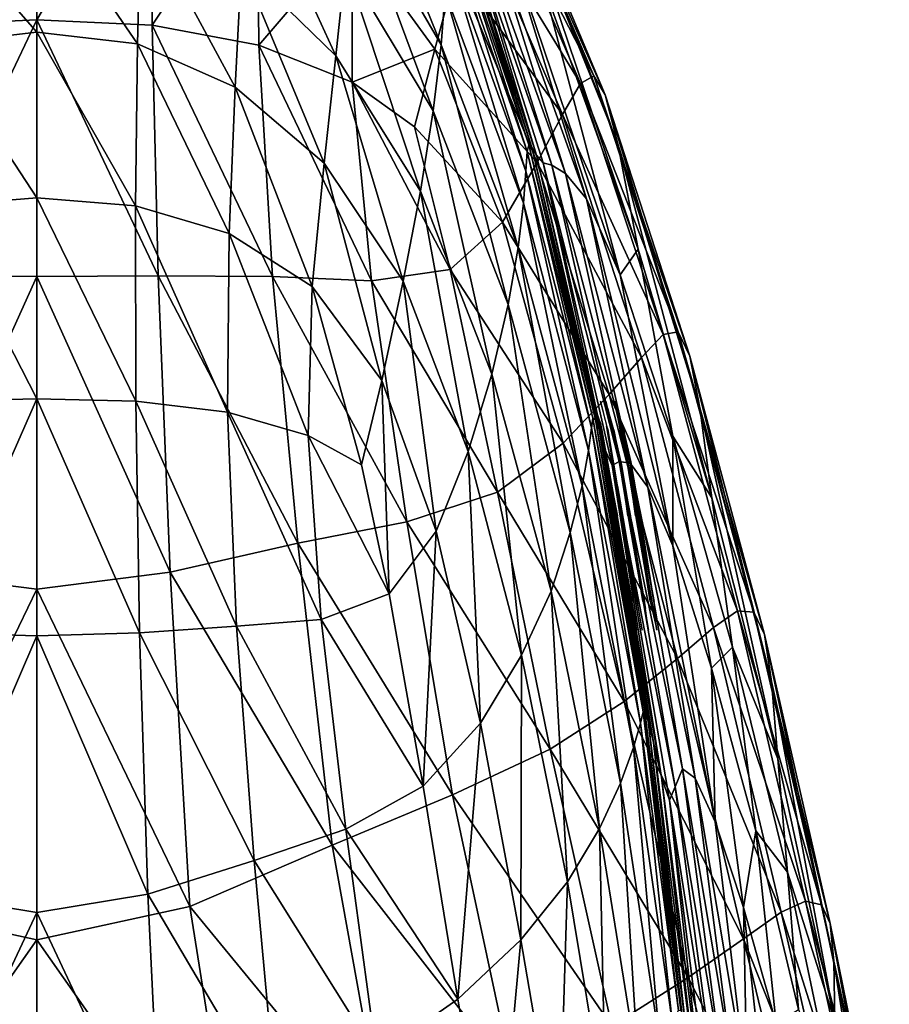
# Model space of a CAD drawing. Extents: x -0.96 to 0.96, y -0.57 to 2.63.
# Tile 147 of 148: x 0 to 0.2, y 2.27 to 2.5. Entities that reach past the tile are written whole.
import ezdxf

# ---------------------------------------------------------------- set-up
doc = ezdxf.new("R2010")
doc.units = 0
doc.layers.add('Brakiri_Cruiser_Lights', color=7, linetype='CONTINUOUS')
doc.layers.add('Brakiri_Cruiser_Main_Texture', color=7, linetype='CONTINUOUS')

msp = doc.modelspace()

# ---------------------------------------------------------------- linework, layer by layer
at = {"layer": 'Brakiri_Cruiser_Lights'}
for points in [[(0.12938, 2.406077, -0.268915), (0.12752, 2.41125, -0.28), (0.129049, 2.405887, -0.291493)], [(0.130652, 2.405581, -0.132148), (0.130954, 2.404723, -0.106014), (0.129293, 2.41125, -0.12)], [(0.133958, 2.396472, 0.0455), (0.130987, 2.409548, 0.043646), (0.130548, 2.41125, 0.04)], [(0.133958, 2.396472, 0.0455), (0.130548, 2.41125, 0.04), (0.131811, 2.404687, 0.025938)], [(0.135593, 2.397457, 0.11623), (0.134652, 2.404687, 0.134063), (0.132681, 2.41125, 0.12)], [(0.135593, 2.397457, 0.11623), (0.132681, 2.41125, 0.12), (0.133002, 2.408862, 0.114884)], [(0.133958, 2.396472, 0.0455), (0.132342, 2.404687, 0.054062), (0.130987, 2.409548, 0.043646)], [(0.135593, 2.397457, 0.11623), (0.133002, 2.408862, 0.114884), (0.133703, 2.404687, 0.105938)], [(0.12938, 2.406077, -0.268915), (0.129049, 2.405887, -0.291493), (0.129237, 2.405149, -0.291412)], [(0.129237, 2.405149, -0.291412), (0.129049, 2.405887, -0.291493), (0.129205, 2.404893, -0.293622)], [(0.13705, 2.362283, -0.28757), (0.129237, 2.405149, -0.291412), (0.129205, 2.404893, -0.293622)], [(0.13705, 2.362283, -0.28757), (0.129205, 2.404893, -0.293622), (0.129226, 2.404687, -0.294062)], [(0.13705, 2.362283, -0.28757), (0.129226, 2.404687, -0.294062), (0.132584, 2.385, -0.29875)], [(0.129237, 2.405149, -0.291412), (0.129664, 2.404687, -0.265938), (0.12938, 2.406077, -0.268915)], [(0.129237, 2.405149, -0.291412), (0.13705, 2.362283, -0.28757), (0.137543, 2.35875, -0.28)], [(0.129237, 2.405149, -0.291412), (0.137543, 2.35875, -0.28), (0.136581, 2.365312, -0.265938)], [(0.129237, 2.405149, -0.291412), (0.136581, 2.365312, -0.265938), (0.133186, 2.385, -0.26125)], [(0.129237, 2.405149, -0.291412), (0.133186, 2.385, -0.26125), (0.129664, 2.404687, -0.265938)], [(0.137643, 2.365312, -0.134062), (0.130954, 2.404723, -0.106014), (0.130652, 2.405581, -0.132148)], [(0.137643, 2.365312, -0.134062), (0.130652, 2.405581, -0.132148), (0.130796, 2.404687, -0.134062)], [(0.137643, 2.365312, -0.134062), (0.130796, 2.404687, -0.134062), (0.134192, 2.385, -0.13875)], [(0.137643, 2.365312, -0.134062), (0.130961, 2.404687, -0.105937), (0.130954, 2.404723, -0.106014)], [(0.137643, 2.365312, -0.134062), (0.133206, 2.391875, -0.102887), (0.130961, 2.404687, -0.105937)], [(0.133958, 2.396472, 0.0455), (0.131811, 2.404687, 0.025938), (0.133482, 2.397545, 0.024237)], [(0.133958, 2.396472, 0.0455), (0.1342, 2.396618, 0.055984), (0.132342, 2.404687, 0.054062)], [(0.135593, 2.397457, 0.11623), (0.133703, 2.404687, 0.105938), (0.135314, 2.397289, 0.104176)], [(0.135593, 2.397457, 0.11623), (0.136344, 2.397328, 0.135815), (0.134652, 2.404687, 0.134063)], [(0.133958, 2.396472, 0.0455), (0.133482, 2.397545, 0.024237), (0.13557, 2.385, 0.02125)], [(0.135593, 2.397457, 0.11623), (0.135314, 2.397289, 0.104176), (0.137301, 2.385, 0.10125)], [(0.135593, 2.397457, 0.11623), (0.137301, 2.385, 0.10125), (0.140729, 2.365312, 0.105938)], [(0.135593, 2.397457, 0.11623), (0.140729, 2.365312, 0.105938), (0.142192, 2.35875, 0.12)], [(0.135593, 2.397457, 0.11623), (0.142192, 2.35875, 0.12), (0.142084, 2.3597, 0.122037)], [(0.135593, 2.397457, 0.11623), (0.142084, 2.3597, 0.122037), (0.141597, 2.365312, 0.134063)], [(0.135593, 2.397457, 0.11623), (0.141597, 2.365312, 0.134063), (0.138499, 2.385, 0.13875)], [(0.135593, 2.397457, 0.11623), (0.138499, 2.385, 0.13875), (0.136344, 2.397328, 0.135815)], [(0.133958, 2.396472, 0.0455), (0.136211, 2.385, 0.05875), (0.1342, 2.396618, 0.055984)], [(0.133958, 2.396472, 0.0455), (0.139585, 2.363727, 0.050664), (0.139398, 2.365312, 0.054062)], [(0.133958, 2.396472, 0.0455), (0.139398, 2.365312, 0.054062), (0.136211, 2.385, 0.05875)], [(0.133958, 2.396472, 0.0455), (0.13557, 2.385, 0.02125), (0.138975, 2.365312, 0.025938)], [(0.133958, 2.396472, 0.0455), (0.138975, 2.365312, 0.025938), (0.140283, 2.35875, 0.04)], [(0.133958, 2.396472, 0.0455), (0.140283, 2.35875, 0.04), (0.139585, 2.363727, 0.050664)], [(0.133206, 2.391875, -0.102887), (0.134824, 2.382605, -0.10182), (0.134383, 2.385, -0.10125)], [(0.137643, 2.365312, -0.134062), (0.134824, 2.382605, -0.10182), (0.133206, 2.391875, -0.102887)], [(0.13705, 2.362283, -0.28757), (0.132584, 2.385, -0.29875), (0.136276, 2.365312, -0.294062)], [(0.137643, 2.365312, -0.134062), (0.137807, 2.365312, -0.105937), (0.134824, 2.382605, -0.10182)], [(0.137643, 2.365312, -0.134062), (0.138866, 2.35875, -0.12), (0.137807, 2.365312, -0.105937)]]:
    msp.add_3dface(points, dxfattribs=at)
at = {"layer": 'Brakiri_Cruiser_Main_Texture'}
for points in [[(-0.026476, 2.497422, 0.476328), (-0.025933, 2.54242, 0.468724), (0, 2.545058, 0.469206)], [(-0.026476, 2.497422, 0.476328), (0, 2.545058, 0.469206), (0, 2.498663, 0.476927)], [(0, 2.498663, 0.476927), (0, 2.545058, 0.469206), (0.025933, 2.54242, 0.468724)], [(0, 2.498663, 0.476927), (0.025933, 2.54242, 0.468724), (0.026476, 2.497422, 0.476328)], [(0.026476, 2.497422, 0.476328), (0.025933, 2.54242, 0.468724), (0.050521, 2.533666, 0.467609)], [(0.072817, 2.542232, -0.351267), (0.072126, 2.528516, -0.385852), (0.092731, 2.492918, -0.382339)], [(0.072817, 2.542232, -0.351267), (0.092731, 2.492918, -0.382339), (0.09368, 2.50496, -0.347159)], [(0.127749, 2.485822, 0.413463), (0.103541, 2.533085, 0.428908), (0.105997, 2.536362, 0.409278)], [(0.130339, 2.481488, 0.392486), (0.127749, 2.485822, 0.413463), (0.105997, 2.536362, 0.409278)], [(0.130339, 2.481488, 0.392486), (0.105997, 2.536362, 0.409278), (0.108498, 2.533594, 0.384092)], [(0.026476, 2.497422, 0.476328), (0.050521, 2.533666, 0.467609), (0.050926, 2.49287, 0.474826)], [(0.04844, 2.534491, -0.415625), (0.046989, 2.511477, -0.436501), (0.068611, 2.49045, -0.434376)], [(0.04844, 2.534491, -0.415625), (0.068611, 2.49045, -0.434376), (0.070803, 2.511379, -0.413262)], [(0.050926, 2.49287, 0.474826), (0.050521, 2.533666, 0.467609), (0.072419, 2.517955, 0.466189)], [(0.124741, 2.484056, 0.431209), (0.100294, 2.524061, 0.444666), (0.103541, 2.533085, 0.428908)], [(0.127749, 2.485822, 0.413463), (0.124741, 2.484056, 0.431209), (0.103541, 2.533085, 0.428908)], [(0.13325, 2.470237, 0.368186), (0.130339, 2.481488, 0.392486), (0.108498, 2.533594, 0.384092)], [(0.13325, 2.470237, 0.368186), (0.108498, 2.533594, 0.384092), (0.111265, 2.525072, 0.353387)], [(0.072126, 2.528516, -0.385852), (0.070803, 2.511379, -0.413262), (0.090937, 2.477838, -0.410275)], [(0.072126, 2.528516, -0.385852), (0.090937, 2.477838, -0.410275), (0.092731, 2.492918, -0.382339)], [(-0.023869, 2.523276, -0.437994), (0, 2.495837, -0.454293), (0, 2.526868, -0.438583)], [(0, 2.526868, -0.438583), (0, 2.495837, -0.454293), (0.023134, 2.493154, -0.453639)], [(0, 2.526868, -0.438583), (0.023134, 2.493154, -0.453639), (0.023869, 2.523276, -0.437994)], [(0.09459, 2.523897, -0.189973), (0.094297, 2.52043, -0.251763), (0.11248, 2.468496, -0.244853)], [(0.095196, 2.525082, -0.120903), (0.09459, 2.523897, -0.189973), (0.112891, 2.46998, -0.182224)], [(0.09459, 2.523897, -0.189973), (0.11248, 2.468496, -0.244853), (0.112891, 2.46998, -0.182224)], [(0.096209, 2.524834, -0.047313), (0.095196, 2.525082, -0.120903), (0.113567, 2.469381, -0.112699)], [(0.095196, 2.525082, -0.120903), (0.112891, 2.46998, -0.182224), (0.113567, 2.469381, -0.112699)], [(0.097724, 2.524002, 0.028033), (0.096209, 2.524834, -0.047313), (0.114657, 2.467621, -0.039024)], [(0.096209, 2.524834, -0.047313), (0.113567, 2.469381, -0.112699), (0.114657, 2.467621, -0.039024)], [(0.120575, 2.477008, 0.445816), (0.096309, 2.510324, 0.456644), (0.100294, 2.524061, 0.444666)], [(0.097724, 2.524002, 0.028033), (0.114657, 2.467621, -0.039024), (0.116185, 2.465881, 0.035662)], [(0.118174, 2.465339, 0.108218), (0.099707, 2.52369, 0.101977), (0.097724, 2.524002, 0.028033)], [(0.118174, 2.465339, 0.108218), (0.097724, 2.524002, 0.028033), (0.116185, 2.465881, 0.035662)], [(0.121253, 2.46345, 0.177343), (0.102991, 2.522098, 0.174264), (0.099707, 2.52369, 0.101977)], [(0.121253, 2.46345, 0.177343), (0.099707, 2.52369, 0.101977), (0.118174, 2.465339, 0.108218)], [(0.124741, 2.484056, 0.431209), (0.120575, 2.477008, 0.445816), (0.100294, 2.524061, 0.444666)], [(0.13795, 2.446124, 0.346243), (0.13325, 2.470237, 0.368186), (0.111265, 2.525072, 0.353387)], [(0.13795, 2.446124, 0.346243), (0.111265, 2.525072, 0.353387), (0.116067, 2.506985, 0.310408)], [(-0.023869, 2.523276, -0.437994), (-0.023134, 2.493154, -0.453639), (0, 2.495837, -0.454293)], [(0.023869, 2.523276, -0.437994), (0.023134, 2.493154, -0.453639), (0.045512, 2.483217, -0.452152)], [(0.023869, 2.523276, -0.437994), (0.045512, 2.483217, -0.452152), (0.046989, 2.511477, -0.436501)], [(0.126053, 2.457669, 0.241735), (0.107621, 2.517811, 0.242333), (0.102991, 2.522098, 0.174264)], [(0.126053, 2.457669, 0.241735), (0.102991, 2.522098, 0.174264), (0.121253, 2.46345, 0.177343)], [(0.094297, 2.52043, -0.251763), (0.094098, 2.514088, -0.303909), (0.112187, 2.464004, -0.297846)], [(0.094297, 2.52043, -0.251763), (0.112187, 2.464004, -0.297846), (0.11248, 2.468496, -0.244853)], [(0.050926, 2.49287, 0.474826), (0.072419, 2.517955, 0.466189), (0.07232, 2.484388, 0.472611)], [(0.07232, 2.484388, 0.472611), (0.072419, 2.517955, 0.466189), (0.091302, 2.491952, 0.465404)], [(0.072419, 2.517955, 0.466189), (0.096309, 2.510324, 0.456644), (0.091302, 2.491952, 0.465404)], [(0.133846, 2.440189, 0.295398), (0.116067, 2.506985, 0.310408), (0.107621, 2.517811, 0.242333)], [(0.133846, 2.440189, 0.295398), (0.107621, 2.517811, 0.242333), (0.126053, 2.457669, 0.241735)], [(0.094098, 2.514088, -0.303909), (0.09368, 2.50496, -0.347159), (0.11162, 2.456621, -0.341975)], [(0.094098, 2.514088, -0.303909), (0.11162, 2.456621, -0.341975), (0.112187, 2.464004, -0.297846)], [(0.046989, 2.511477, -0.436501), (0.045512, 2.483217, -0.452152), (0.065929, 2.465809, -0.449987)], [(0.046989, 2.511477, -0.436501), (0.065929, 2.465809, -0.449987), (0.068611, 2.49045, -0.434376)], [(0.070803, 2.511379, -0.413262), (0.068611, 2.49045, -0.434376), (0.087984, 2.459378, -0.431869)], [(0.070803, 2.511379, -0.413262), (0.087984, 2.459378, -0.431869), (0.090937, 2.477838, -0.410275)], [(0.11477, 2.465992, 0.457429), (0.091302, 2.491952, 0.465404), (0.096309, 2.510324, 0.456644)], [(0.120575, 2.477008, 0.445816), (0.11477, 2.465992, 0.457429), (0.096309, 2.510324, 0.456644)], [(0.13795, 2.446124, 0.346243), (0.116067, 2.506985, 0.310408), (0.133846, 2.440189, 0.295398)], [(0.09368, 2.50496, -0.347159), (0.092731, 2.492918, -0.382339), (0.110388, 2.446465, -0.378015)], [(0.09368, 2.50496, -0.347159), (0.110388, 2.446465, -0.378015), (0.11162, 2.456621, -0.341975)], [(-0.027886, 2.440011, 0.482318), (-0.026476, 2.497422, 0.476328), (0, 2.498663, 0.476927)], [(-0.027886, 2.440011, 0.482318), (0, 2.498663, 0.476927), (0, 2.439856, 0.483034)], [(0, 2.498663, 0.476927), (0.026476, 2.497422, 0.476328), (0.027886, 2.440011, 0.482318)], [(0, 2.498663, 0.476927), (0.027886, 2.440011, 0.482318), (0, 2.439856, 0.483034)], [(0.026476, 2.497422, 0.476328), (0.050926, 2.49287, 0.474826), (0.054061, 2.439869, 0.480323)], [(0.026476, 2.497422, 0.476328), (0.054061, 2.439869, 0.480323), (0.027886, 2.440011, 0.482318)], [(-0.023134, 2.493154, -0.453639), (0, 2.457834, -0.46593), (0, 2.495837, -0.454293)], [(0, 2.495837, -0.454293), (0, 2.457834, -0.46593), (0.022661, 2.456059, -0.465211)], [(0, 2.495837, -0.454293), (0.022661, 2.456059, -0.465211), (0.023134, 2.493154, -0.453639)], [(-0.023134, 2.493154, -0.453639), (-0.022661, 2.456059, -0.465211), (0, 2.457834, -0.46593)], [(0.023134, 2.493154, -0.453639), (0.022661, 2.456059, -0.465211), (0.044109, 2.449653, -0.463413)], [(0.023134, 2.493154, -0.453639), (0.044109, 2.449653, -0.463413), (0.045512, 2.483217, -0.452152)], [(0.050926, 2.49287, 0.474826), (0.07232, 2.484388, 0.472611), (0.076814, 2.438821, 0.477205)], [(0.050926, 2.49287, 0.474826), (0.076814, 2.438821, 0.477205), (0.054061, 2.439869, 0.480323)], [(0.092731, 2.492918, -0.382339), (0.090937, 2.477838, -0.410275), (0.108098, 2.433439, -0.406818)], [(0.092731, 2.492918, -0.382339), (0.108098, 2.433439, -0.406818), (0.110388, 2.446465, -0.378015)], [(0.068611, 2.49045, -0.434376), (0.065929, 2.465809, -0.449987), (0.084076, 2.438741, -0.447683)], [(0.068611, 2.49045, -0.434376), (0.084076, 2.438741, -0.447683), (0.087984, 2.459378, -0.431869)], [(0.07232, 2.484388, 0.472611), (0.091302, 2.491952, 0.465404), (0.086613, 2.474113, 0.47037)], [(0.106843, 2.452321, 0.466189), (0.086613, 2.474113, 0.47037), (0.091302, 2.491952, 0.465404)], [(0.11477, 2.465992, 0.457429), (0.106843, 2.452321, 0.466189), (0.091302, 2.491952, 0.465404)], [(0.147141, 2.42712, 0.418062), (0.124741, 2.484056, 0.431209), (0.127749, 2.485822, 0.413463)], [(0.149754, 2.421553, 0.401237), (0.147141, 2.42712, 0.418062), (0.127749, 2.485822, 0.413463)], [(0.149754, 2.421553, 0.401237), (0.127749, 2.485822, 0.413463), (0.130339, 2.481488, 0.392486)], [(0.045512, 2.483217, -0.452152), (0.044109, 2.449653, -0.463413), (0.063133, 2.437535, -0.46089)], [(0.045512, 2.483217, -0.452152), (0.063133, 2.437535, -0.46089), (0.065929, 2.465809, -0.449987)], [(0.07232, 2.484388, 0.472611), (0.086613, 2.474113, 0.47037), (0.094842, 2.441446, 0.472611)], [(0.07232, 2.484388, 0.472611), (0.094842, 2.441446, 0.472611), (0.076814, 2.438821, 0.477205)], [(0.143648, 2.426533, 0.433982), (0.120575, 2.477008, 0.445816), (0.124741, 2.484056, 0.431209)], [(0.147141, 2.42712, 0.418062), (0.143648, 2.426533, 0.433982), (0.124741, 2.484056, 0.431209)], [(0.152098, 2.409723, 0.383134), (0.149754, 2.421553, 0.401237), (0.130339, 2.481488, 0.392486)], [(0.152098, 2.409723, 0.383134), (0.130339, 2.481488, 0.392486), (0.13325, 2.470237, 0.368186)], [(0.090937, 2.477838, -0.410275), (0.087984, 2.459378, -0.431869), (0.104357, 2.417446, -0.429233)], [(0.090937, 2.477838, -0.410275), (0.104357, 2.417446, -0.429233), (0.108098, 2.433439, -0.406818)], [(0.138724, 2.421267, 0.44743), (0.11477, 2.465992, 0.457429), (0.120575, 2.477008, 0.445816)], [(0.143648, 2.426533, 0.433982), (0.138724, 2.421267, 0.44743), (0.120575, 2.477008, 0.445816)], [(0.106843, 2.452321, 0.466189), (0.094842, 2.441446, 0.472611), (0.086613, 2.474113, 0.47037)], [(0.112891, 2.46998, -0.182224), (0.11248, 2.468496, -0.244853), (0.127578, 2.407368, -0.237608)], [(0.112891, 2.46998, -0.182224), (0.127578, 2.407368, -0.237608), (0.128166, 2.406962, -0.174237)], [(0.113567, 2.469381, -0.112699), (0.112891, 2.46998, -0.182224), (0.128166, 2.406962, -0.174237)], [(0.154853, 2.389064, 0.367131), (0.152098, 2.409723, 0.383134), (0.13325, 2.470237, 0.368186)], [(0.154853, 2.389064, 0.367131), (0.13325, 2.470237, 0.368186), (0.13795, 2.446124, 0.346243)], [(0.11248, 2.468496, -0.244853), (0.112187, 2.464004, -0.297846), (0.127237, 2.405149, -0.291412)], [(0.11248, 2.468496, -0.244853), (0.127237, 2.405149, -0.291412), (0.127578, 2.407368, -0.237608)], [(0.114657, 2.467621, -0.039024), (0.113567, 2.469381, -0.112699), (0.128973, 2.404669, -0.104359)], [(0.113567, 2.469381, -0.112699), (0.128166, 2.406962, -0.174237), (0.128973, 2.404669, -0.104359)], [(0.114657, 2.467621, -0.039024), (0.128973, 2.404669, -0.104359), (0.130279, 2.400259, -0.029562)], [(0.116185, 2.465881, 0.035662), (0.114657, 2.467621, -0.039024), (0.130279, 2.400259, -0.029562)], [(0.065929, 2.465809, -0.449987), (0.063133, 2.437535, -0.46089), (0.079153, 2.41602, -0.458742)], [(0.065929, 2.465809, -0.449987), (0.079153, 2.41602, -0.458742), (0.084076, 2.438741, -0.447683)], [(0.13126, 2.412776, 0.458669), (0.106843, 2.452321, 0.466189), (0.11477, 2.465992, 0.457429)], [(0.138724, 2.421267, 0.44743), (0.13126, 2.412776, 0.458669), (0.11477, 2.465992, 0.457429)], [(0.116185, 2.465881, 0.035662), (0.130279, 2.400259, -0.029562), (0.131958, 2.396472, 0.0455)], [(0.133593, 2.397457, 0.11623), (0.118174, 2.465339, 0.108218), (0.116185, 2.465881, 0.035662)], [(0.133593, 2.397457, 0.11623), (0.116185, 2.465881, 0.035662), (0.131958, 2.396472, 0.0455)], [(0.136108, 2.397028, 0.181757), (0.121253, 2.46345, 0.177343), (0.118174, 2.465339, 0.108218)], [(0.136108, 2.397028, 0.181757), (0.118174, 2.465339, 0.108218), (0.133593, 2.397457, 0.11623)], [(0.112187, 2.464004, -0.297846), (0.11162, 2.456621, -0.341975), (0.126567, 2.399936, -0.336385)], [(0.112187, 2.464004, -0.297846), (0.126567, 2.399936, -0.336385), (0.127237, 2.405149, -0.291412)], [(0.14013, 2.391554, 0.240705), (0.126053, 2.457669, 0.241735), (0.121253, 2.46345, 0.177343)], [(0.14013, 2.391554, 0.240705), (0.121253, 2.46345, 0.177343), (0.136108, 2.397028, 0.181757)], [(0.087984, 2.459378, -0.431869), (0.084076, 2.438741, -0.447683), (0.098933, 2.399702, -0.446053)], [(0.087984, 2.459378, -0.431869), (0.098933, 2.399702, -0.446053), (0.104357, 2.417446, -0.429233)], [(-0.022661, 2.456059, -0.465211), (-0.022724, 2.411289, -0.473675), (0, 2.411814, -0.474521)], [(-0.022661, 2.456059, -0.465211), (0, 2.411814, -0.474521), (0, 2.457834, -0.46593)], [(0, 2.457834, -0.46593), (0, 2.411814, -0.474521), (0.022724, 2.411289, -0.473675)], [(0, 2.457834, -0.46593), (0.022724, 2.411289, -0.473675), (0.022661, 2.456059, -0.465211)], [(0.022661, 2.456059, -0.465211), (0.022724, 2.411289, -0.473675), (0.043779, 2.408756, -0.471502)], [(0.022661, 2.456059, -0.465211), (0.043779, 2.408756, -0.471502), (0.044109, 2.449653, -0.463413)], [(0.11162, 2.456621, -0.341975), (0.110388, 2.446465, -0.378015), (0.125097, 2.391875, -0.373327)], [(0.11162, 2.456621, -0.341975), (0.125097, 2.391875, -0.373327), (0.126567, 2.399936, -0.336385)], [(0.145888, 2.378088, 0.289756), (0.133846, 2.440189, 0.295398), (0.126053, 2.457669, 0.241735)], [(0.145888, 2.378088, 0.289756), (0.126053, 2.457669, 0.241735), (0.14013, 2.391554, 0.240705)], [(0.120745, 2.401619, 0.467745), (0.094842, 2.441446, 0.472611), (0.106843, 2.452321, 0.466189)], [(0.13126, 2.412776, 0.458669), (0.120745, 2.401619, 0.467745), (0.106843, 2.452321, 0.466189)], [(0.044109, 2.449653, -0.463413), (0.043779, 2.408756, -0.471502), (0.062234, 2.403415, -0.468159)], [(0.044109, 2.449653, -0.463413), (0.062234, 2.403415, -0.468159), (0.063133, 2.437535, -0.46089)], [(0.110388, 2.446465, -0.378015), (0.108098, 2.433439, -0.406818), (0.122356, 2.381112, -0.403037)], [(0.110388, 2.446465, -0.378015), (0.122356, 2.381112, -0.403037), (0.125097, 2.391875, -0.373327)], [(0.13795, 2.446124, 0.346243), (0.133846, 2.440189, 0.295398), (0.145906, 2.403206, 0.332334)], [(0.154853, 2.389064, 0.367131), (0.13795, 2.446124, 0.346243), (0.145906, 2.403206, 0.332334)], [(0.076814, 2.438821, 0.477205), (0.094842, 2.441446, 0.472611), (0.105658, 2.390421, 0.475009)], [(0.120745, 2.401619, 0.467745), (0.105658, 2.390421, 0.475009), (0.094842, 2.441446, 0.472611)], [(0.145906, 2.403206, 0.332334), (0.133846, 2.440189, 0.295398), (0.145888, 2.378088, 0.289756)], [(-0.030623, 2.372058, 0.486937), (-0.027886, 2.440011, 0.482318), (0, 2.439856, 0.483034)], [(-0.030623, 2.372058, 0.486937), (0, 2.439856, 0.483034), (0, 2.368151, 0.487818)], [(0, 2.439856, 0.483034), (0.027886, 2.440011, 0.482318), (0.030623, 2.372058, 0.486937)], [(0, 2.439856, 0.483034), (0.030623, 2.372058, 0.486937), (0, 2.368151, 0.487818)], [(0.027886, 2.440011, 0.482318), (0.054061, 2.439869, 0.480323), (0.059849, 2.378681, 0.484401)], [(0.027886, 2.440011, 0.482318), (0.059849, 2.378681, 0.484401), (0.030623, 2.372058, 0.486937)], [(0.054061, 2.439869, 0.480323), (0.076814, 2.438821, 0.477205), (0.084849, 2.383581, 0.480519)], [(0.054061, 2.439869, 0.480323), (0.084849, 2.383581, 0.480519), (0.059849, 2.378681, 0.484401)], [(0.076814, 2.438821, 0.477205), (0.105658, 2.390421, 0.475009), (0.084849, 2.383581, 0.480519)], [(0.084076, 2.438741, -0.447683), (0.079153, 2.41602, -0.458742), (0.09159, 2.381422, -0.458071)], [(0.084076, 2.438741, -0.447683), (0.09159, 2.381422, -0.458071), (0.098933, 2.399702, -0.446053)], [(0.063133, 2.437535, -0.46089), (0.062234, 2.403415, -0.468159), (0.074475, 2.396682, -0.464785)], [(0.063133, 2.437535, -0.46089), (0.074475, 2.396682, -0.464785), (0.079153, 2.41602, -0.458742)], [(0.108098, 2.433439, -0.406818), (0.104357, 2.417446, -0.429233), (0.11798, 2.367717, -0.426403)], [(0.108098, 2.433439, -0.406818), (0.11798, 2.367717, -0.426403), (0.122356, 2.381112, -0.403037)], [(0.164437, 2.36287, 0.42244), (0.143648, 2.426533, 0.433982), (0.147141, 2.42712, 0.418062)], [(0.166896, 2.357726, 0.407671), (0.164437, 2.36287, 0.42244), (0.147141, 2.42712, 0.418062)], [(0.166896, 2.357726, 0.407671), (0.147141, 2.42712, 0.418062), (0.149754, 2.421553, 0.401237)], [(0.160696, 2.363171, 0.43669), (0.138724, 2.421267, 0.44743), (0.143648, 2.426533, 0.433982)], [(0.164437, 2.36287, 0.42244), (0.160696, 2.363171, 0.43669), (0.143648, 2.426533, 0.433982)], [(0.155254, 2.359394, 0.449135), (0.13126, 2.412776, 0.458669), (0.138724, 2.421267, 0.44743)], [(0.160696, 2.363171, 0.43669), (0.155254, 2.359394, 0.449135), (0.138724, 2.421267, 0.44743)], [(0.168495, 2.346975, 0.393669), (0.166896, 2.357726, 0.407671), (0.149754, 2.421553, 0.401237)], [(0.168495, 2.346975, 0.393669), (0.149754, 2.421553, 0.401237), (0.152098, 2.409723, 0.383134)], [(0.079153, 2.41602, -0.458742), (0.074475, 2.396682, -0.464785), (0.080852, 2.367101, -0.46658)], [(0.079153, 2.41602, -0.458742), (0.080852, 2.367101, -0.46658), (0.09159, 2.381422, -0.458071)], [(0.104357, 2.417446, -0.429233), (0.098933, 2.399702, -0.446053), (0.11119, 2.352996, -0.44436)], [(0.104357, 2.417446, -0.429233), (0.11119, 2.352996, -0.44436), (0.11798, 2.367717, -0.426403)], [(0, 2.411814, -0.474521), (-0.022724, 2.411289, -0.473675), (-0.023598, 2.358142, -0.479994)], [(0, 2.411814, -0.474521), (-0.023598, 2.358142, -0.479994), (0, 2.357418, -0.480967)], [(0.023598, 2.358142, -0.479994), (0.022724, 2.411289, -0.473675), (0, 2.411814, -0.474521)], [(0.023598, 2.358142, -0.479994), (0, 2.411814, -0.474521), (0, 2.357418, -0.480967)], [(0.045808, 2.35964, -0.477239), (0.043779, 2.408756, -0.471502), (0.022724, 2.411289, -0.473675)], [(0.045808, 2.35964, -0.477239), (0.022724, 2.411289, -0.473675), (0.023598, 2.358142, -0.479994)], [(0.146971, 2.35224, 0.45994), (0.120745, 2.401619, 0.467745), (0.13126, 2.412776, 0.458669)], [(0.155254, 2.359394, 0.449135), (0.146971, 2.35224, 0.45994), (0.13126, 2.412776, 0.458669)], [(0.065242, 2.361233, -0.472868), (0.062234, 2.403415, -0.468159), (0.043779, 2.408756, -0.471502)], [(0.065242, 2.361233, -0.472868), (0.043779, 2.408756, -0.471502), (0.045808, 2.35964, -0.477239)], [(0.169995, 2.329268, 0.381636), (0.168495, 2.346975, 0.393669), (0.152098, 2.409723, 0.383134)], [(0.169995, 2.329268, 0.381636), (0.152098, 2.409723, 0.383134), (0.154853, 2.389064, 0.367131)], [(0.127578, 2.407368, -0.237608), (0.127237, 2.405149, -0.291412), (0.139106, 2.340031, -0.285576)], [(0.127578, 2.407368, -0.237608), (0.139106, 2.340031, -0.285576), (0.139485, 2.34007, -0.231282)], [(0.128166, 2.406962, -0.174237), (0.127578, 2.407368, -0.237608), (0.139485, 2.34007, -0.231282)], [(0.128973, 2.404669, -0.104359), (0.128166, 2.406962, -0.174237), (0.140243, 2.337867, -0.167493)], [(0.128166, 2.406962, -0.174237), (0.139485, 2.34007, -0.231282), (0.140243, 2.337867, -0.167493)], [(0.127237, 2.405149, -0.291412), (0.126567, 2.399936, -0.336385), (0.138449, 2.337408, -0.331136)], [(0.127237, 2.405149, -0.291412), (0.138449, 2.337408, -0.331136), (0.139106, 2.340031, -0.285576)], [(0.128973, 2.404669, -0.104359), (0.140243, 2.337867, -0.167493), (0.141482, 2.333005, -0.096113)], [(0.130279, 2.400259, -0.029562), (0.128973, 2.404669, -0.104359), (0.141482, 2.333005, -0.096113)], [(0.080852, 2.367101, -0.46658), (0.074475, 2.396682, -0.464785), (0.062234, 2.403415, -0.468159)], [(0.080852, 2.367101, -0.46658), (0.062234, 2.403415, -0.468159), (0.065242, 2.361233, -0.472868)], [(0.145906, 2.403206, 0.332334), (0.145888, 2.378088, 0.289756), (0.154744, 2.35004, 0.324932)], [(0.154853, 2.389064, 0.367131), (0.145906, 2.403206, 0.332334), (0.159565, 2.354851, 0.35673)], [(0.159565, 2.354851, 0.35673), (0.145906, 2.403206, 0.332334), (0.154744, 2.35004, 0.324932)], [(0.098933, 2.399702, -0.446053), (0.09159, 2.381422, -0.458071), (0.101773, 2.337439, -0.45769)], [(0.098933, 2.399702, -0.446053), (0.101773, 2.337439, -0.45769), (0.11119, 2.352996, -0.44436)], [(0.134709, 2.342407, 0.469271), (0.105658, 2.390421, 0.475009), (0.120745, 2.401619, 0.467745)], [(0.146971, 2.35224, 0.45994), (0.134709, 2.342407, 0.469271), (0.120745, 2.401619, 0.467745)], [(0.126567, 2.399936, -0.336385), (0.125097, 2.391875, -0.373327), (0.136857, 2.331863, -0.368722)], [(0.126567, 2.399936, -0.336385), (0.136857, 2.331863, -0.368722), (0.138449, 2.337408, -0.331136)], [(0.131958, 2.396472, 0.0455), (0.130279, 2.400259, -0.029562), (0.143303, 2.325069, -0.019047)], [(0.130279, 2.400259, -0.029562), (0.141482, 2.333005, -0.096113), (0.143303, 2.325069, -0.019047)], [(0.146426, 2.322814, 0.12771), (0.133593, 2.397457, 0.11623), (0.131958, 2.396472, 0.0455)], [(0.148084, 2.326932, 0.190345), (0.136108, 2.397028, 0.181757), (0.133593, 2.397457, 0.11623)], [(0.148084, 2.326932, 0.190345), (0.133593, 2.397457, 0.11623), (0.146426, 2.322814, 0.12771)], [(0.131958, 2.396472, 0.0455), (0.143303, 2.325069, -0.019047), (0.145139, 2.31977, 0.057597)], [(0.146426, 2.322814, 0.12771), (0.131958, 2.396472, 0.0455), (0.145139, 2.31977, 0.057597)], [(0.151036, 2.324854, 0.244556), (0.14013, 2.391554, 0.240705), (0.136108, 2.397028, 0.181757)], [(0.151036, 2.324854, 0.244556), (0.136108, 2.397028, 0.181757), (0.148084, 2.326932, 0.190345)], [(0.125097, 2.391875, -0.373327), (0.122356, 2.381112, -0.403037), (0.133888, 2.323707, -0.399171)], [(0.125097, 2.391875, -0.373327), (0.133888, 2.323707, -0.399171), (0.136857, 2.331863, -0.368722)], [(0.155598, 2.314848, 0.289042), (0.145888, 2.378088, 0.289756), (0.14013, 2.391554, 0.240705)], [(0.155598, 2.314848, 0.289042), (0.14013, 2.391554, 0.240705), (0.151036, 2.324854, 0.244556)], [(0.084849, 2.383581, 0.480519), (0.105658, 2.390421, 0.475009), (0.11775, 2.331468, 0.477025)], [(0.134709, 2.342407, 0.469271), (0.11775, 2.331468, 0.477025), (0.105658, 2.390421, 0.475009)], [(0.169995, 2.329268, 0.381636), (0.154853, 2.389064, 0.367131), (0.159565, 2.354851, 0.35673)], [(0.059849, 2.378681, 0.484401), (0.084849, 2.383581, 0.480519), (0.095373, 2.320994, 0.483099)], [(0.09159, 2.381422, -0.458071), (0.080852, 2.367101, -0.46658), (0.088597, 2.323018, -0.467658)], [(0.084849, 2.383581, 0.480519), (0.11775, 2.331468, 0.477025), (0.095373, 2.320994, 0.483099)], [(0.09159, 2.381422, -0.458071), (0.088597, 2.323018, -0.467658), (0.101773, 2.337439, -0.45769)], [(0.122356, 2.381112, -0.403037), (0.11798, 2.367717, -0.426403), (0.129099, 2.313253, -0.423319)], [(0.122356, 2.381112, -0.403037), (0.129099, 2.313253, -0.423319), (0.133888, 2.323707, -0.399171)], [(0.030623, 2.372058, 0.486937), (0.059849, 2.378681, 0.484401), (0.067774, 2.309484, 0.487548)], [(0.059849, 2.378681, 0.484401), (0.095373, 2.320994, 0.483099), (0.067774, 2.309484, 0.487548)], [(0.154744, 2.35004, 0.324932), (0.145888, 2.378088, 0.289756), (0.155598, 2.314848, 0.289042)], [(-0.035144, 2.295435, 0.490428), (-0.030623, 2.372058, 0.486937), (0, 2.368151, 0.487818)], [(0, 2.368151, 0.487818), (0.030623, 2.372058, 0.486937), (0.035144, 2.295435, 0.490428)], [(0.030623, 2.372058, 0.486937), (0.067774, 2.309484, 0.487548), (0.035144, 2.295435, 0.490428)], [(-0.035144, 2.295435, 0.490428), (0, 2.368151, 0.487818), (0, 2.287776, 0.491476)], [(0, 2.368151, 0.487818), (0.035144, 2.295435, 0.490428), (0, 2.287776, 0.491476)], [(0.088597, 2.323018, -0.467658), (0.080852, 2.367101, -0.46658), (0.065242, 2.361233, -0.472868)], [(0.11798, 2.367717, -0.426403), (0.11119, 2.352996, -0.44436), (0.121733, 2.30108, -0.442091)], [(0.11798, 2.367717, -0.426403), (0.121733, 2.30108, -0.442091), (0.129099, 2.313253, -0.423319)], [(0.070894, 2.313115, -0.47538), (0.065242, 2.361233, -0.472868), (0.045808, 2.35964, -0.477239)], [(0.088597, 2.323018, -0.467658), (0.065242, 2.361233, -0.472868), (0.070894, 2.313115, -0.47538)], [(0.176324, 2.296622, 0.438796), (0.155254, 2.359394, 0.449135), (0.160696, 2.363171, 0.43669)], [(0.179994, 2.295821, 0.425896), (0.176324, 2.296622, 0.438796), (0.160696, 2.363171, 0.43669)], [(0.179994, 2.295821, 0.425896), (0.160696, 2.363171, 0.43669), (0.164437, 2.36287, 0.42244)], [(0.181983, 2.291489, 0.412862), (0.179994, 2.295821, 0.425896), (0.164437, 2.36287, 0.42244)], [(0.181983, 2.291489, 0.412862), (0.164437, 2.36287, 0.42244), (0.166896, 2.357726, 0.407671)], [(0.049867, 2.305973, -0.480796), (0.045808, 2.35964, -0.477239), (0.023598, 2.358142, -0.479994)], [(0.070894, 2.313115, -0.47538), (0.045808, 2.35964, -0.477239), (0.049867, 2.305973, -0.480796)], [(0.170774, 2.294083, 0.450493), (0.146971, 2.35224, 0.45994), (0.155254, 2.359394, 0.449135)], [(0.176324, 2.296622, 0.438796), (0.170774, 2.294083, 0.450493), (0.155254, 2.359394, 0.449135)], [(0, 2.357418, -0.480967), (-0.023598, 2.358142, -0.479994), (-0.025487, 2.298215, -0.484441)], [(0, 2.357418, -0.480967), (-0.025487, 2.298215, -0.484441), (0, 2.29401, -0.485849)], [(0.025487, 2.298215, -0.484441), (0.023598, 2.358142, -0.479994), (0, 2.357418, -0.480967)], [(0.025487, 2.298215, -0.484441), (0, 2.357418, -0.480967), (0, 2.29401, -0.485849)], [(0.049867, 2.305973, -0.480796), (0.023598, 2.358142, -0.479994), (0.025487, 2.298215, -0.484441)], [(0.182826, 2.28285, 0.400681), (0.181983, 2.291489, 0.412862), (0.166896, 2.357726, 0.407671)], [(0.182826, 2.28285, 0.400681), (0.166896, 2.357726, 0.407671), (0.168495, 2.346975, 0.393669)], [(0.159565, 2.354851, 0.35673), (0.154744, 2.35004, 0.324932), (0.164945, 2.312785, 0.349826)], [(0.169995, 2.329268, 0.381636), (0.159565, 2.354851, 0.35673), (0.172154, 2.303257, 0.372773)], [(0.172154, 2.303257, 0.372773), (0.159565, 2.354851, 0.35673), (0.164945, 2.312785, 0.349826)], [(0.11119, 2.352996, -0.44436), (0.101773, 2.337439, -0.45769), (0.11103, 2.287771, -0.456411)], [(0.11119, 2.352996, -0.44436), (0.11103, 2.287771, -0.456411), (0.121733, 2.30108, -0.442091)], [(0.162084, 2.288013, 0.46112), (0.134709, 2.342407, 0.469271), (0.146971, 2.35224, 0.45994)], [(0.170774, 2.294083, 0.450493), (0.162084, 2.288013, 0.46112), (0.146971, 2.35224, 0.45994)], [(0.164945, 2.312785, 0.349826), (0.154744, 2.35004, 0.324932), (0.16209, 2.295185, 0.322506)], [(0.154744, 2.35004, 0.324932), (0.155598, 2.314848, 0.289042), (0.16209, 2.295185, 0.322506)], [(0.183058, 2.269128, 0.390338), (0.182826, 2.28285, 0.400681), (0.168495, 2.346975, 0.393669)], [(0.183058, 2.269128, 0.390338), (0.168495, 2.346975, 0.393669), (0.169995, 2.329268, 0.381636)], [(0.149413, 2.279091, 0.47054), (0.11775, 2.331468, 0.477025), (0.134709, 2.342407, 0.469271)], [(0.162084, 2.288013, 0.46112), (0.149413, 2.279091, 0.47054), (0.134709, 2.342407, 0.469271)], [(0.139106, 2.340031, -0.285576), (0.138449, 2.337408, -0.331136), (0.147195, 2.271542, -0.326974)], [(0.139485, 2.34007, -0.231282), (0.139106, 2.340031, -0.285576), (0.14776, 2.27167, -0.281372)], [(0.139106, 2.340031, -0.285576), (0.147195, 2.271542, -0.326974), (0.14776, 2.27167, -0.281372)], [(0.139485, 2.34007, -0.231282), (0.14776, 2.27167, -0.281372), (0.148098, 2.269626, -0.227131)], [(0.140243, 2.337867, -0.167493), (0.139485, 2.34007, -0.231282), (0.148098, 2.269626, -0.227131)], [(0.101773, 2.337439, -0.45769), (0.088597, 2.323018, -0.467658), (0.096568, 2.274185, -0.467369)], [(0.101773, 2.337439, -0.45769), (0.096568, 2.274185, -0.467369), (0.11103, 2.287771, -0.456411)], [(0.138449, 2.337408, -0.331136), (0.136857, 2.331863, -0.368722), (0.145775, 2.269068, -0.364737)], [(0.138449, 2.337408, -0.331136), (0.145775, 2.269068, -0.364737), (0.147195, 2.271542, -0.326974)], [(0.140243, 2.337867, -0.167493), (0.148098, 2.269626, -0.227131), (0.149055, 2.266236, -0.163532)], [(0.141482, 2.333005, -0.096113), (0.140243, 2.337867, -0.167493), (0.149055, 2.266236, -0.163532)], [(0.136857, 2.331863, -0.368722), (0.133888, 2.323707, -0.399171), (0.142872, 2.264075, -0.395457)], [(0.136857, 2.331863, -0.368722), (0.142872, 2.264075, -0.395457), (0.145775, 2.269068, -0.364737)], [(0.141482, 2.333005, -0.096113), (0.149055, 2.266236, -0.163532), (0.150754, 2.259416, -0.091259)], [(0.143303, 2.325069, -0.019047), (0.141482, 2.333005, -0.096113), (0.150754, 2.259416, -0.091259)], [(0.095373, 2.320994, 0.483099), (0.11775, 2.331468, 0.477025), (0.131918, 2.267997, 0.47862)], [(0.149413, 2.279091, 0.47054), (0.131918, 2.267997, 0.47862), (0.11775, 2.331468, 0.477025)], [(0.183058, 2.269128, 0.390338), (0.169995, 2.329268, 0.381636), (0.172154, 2.303257, 0.372773)], [(0.143303, 2.325069, -0.019047), (0.150754, 2.259416, -0.091259), (0.152956, 2.248771, -0.013765)], [(0.145139, 2.31977, 0.057597), (0.143303, 2.325069, -0.019047), (0.152956, 2.248771, -0.013765)], [(0.157316, 2.257944, 0.204003), (0.148084, 2.326932, 0.190345), (0.146426, 2.322814, 0.12771)], [(0.159389, 2.259827, 0.253846), (0.151036, 2.324854, 0.244556), (0.148084, 2.326932, 0.190345)], [(0.159389, 2.259827, 0.253846), (0.148084, 2.326932, 0.190345), (0.157316, 2.257944, 0.204003)], [(0.096568, 2.274185, -0.467369), (0.088597, 2.323018, -0.467658), (0.070894, 2.313115, -0.47538)], [(0.133888, 2.323707, -0.399171), (0.129099, 2.313253, -0.423319), (0.138071, 2.25704, -0.420007)], [(0.133888, 2.323707, -0.399171), (0.138071, 2.25704, -0.420007), (0.142872, 2.264075, -0.395457)], [(0.156317, 2.249305, 0.147613), (0.146426, 2.322814, 0.12771), (0.145139, 2.31977, 0.057597)], [(0.157316, 2.257944, 0.204003), (0.146426, 2.322814, 0.12771), (0.156317, 2.249305, 0.147613)], [(0.162948, 2.253849, 0.294139), (0.155598, 2.314848, 0.289042), (0.151036, 2.324854, 0.244556)], [(0.162948, 2.253849, 0.294139), (0.151036, 2.324854, 0.244556), (0.159389, 2.259827, 0.253846)], [(0.067774, 2.309484, 0.487548), (0.095373, 2.320994, 0.483099), (0.109179, 2.256282, 0.484954)], [(0.095373, 2.320994, 0.483099), (0.131918, 2.267997, 0.47862), (0.109179, 2.256282, 0.484954)], [(0.145139, 2.31977, 0.057597), (0.152956, 2.248771, -0.013765), (0.156663, 2.228777, 0.076547)], [(0.156317, 2.249305, 0.147613), (0.145139, 2.31977, 0.057597), (0.156663, 2.228777, 0.076547)], [(0.16209, 2.295185, 0.322506), (0.155598, 2.314848, 0.289042), (0.162948, 2.253849, 0.294139)], [(0.077924, 2.261183, -0.476053), (0.070894, 2.313115, -0.47538), (0.049867, 2.305973, -0.480796)], [(0.096568, 2.274185, -0.467369), (0.070894, 2.313115, -0.47538), (0.077924, 2.261183, -0.476053)], [(0.129099, 2.313253, -0.423319), (0.121733, 2.30108, -0.442091), (0.130528, 2.247894, -0.439214)], [(0.129099, 2.313253, -0.423319), (0.130528, 2.247894, -0.439214), (0.138071, 2.25704, -0.420007)], [(0.164945, 2.312785, 0.349826), (0.16209, 2.295185, 0.322506), (0.169609, 2.268555, 0.346242)], [(0.172154, 2.303257, 0.372773), (0.164945, 2.312785, 0.349826), (0.174674, 2.271774, 0.366326)], [(0.174674, 2.271774, 0.366326), (0.164945, 2.312785, 0.349826), (0.169609, 2.268555, 0.346242)], [(0.035144, 2.295435, 0.490428), (0.067774, 2.309484, 0.487548), (0.080183, 2.240555, 0.489667)], [(0.067774, 2.309484, 0.487548), (0.109179, 2.256282, 0.484954), (0.080183, 2.240555, 0.489667)], [(0.055225, 2.247808, -0.482634), (0.049867, 2.305973, -0.480796), (0.025487, 2.298215, -0.484441)], [(0.077924, 2.261183, -0.476053), (0.049867, 2.305973, -0.480796), (0.055225, 2.247808, -0.482634)], [(0.183058, 2.269128, 0.390338), (0.172154, 2.303257, 0.372773), (0.183555, 2.248966, 0.382733)], [(0.183555, 2.248966, 0.382733), (0.172154, 2.303257, 0.372773), (0.174674, 2.271774, 0.366326)], [(0.121733, 2.30108, -0.442091), (0.11103, 2.287771, -0.456411), (0.119735, 2.236849, -0.454067)], [(0.121733, 2.30108, -0.442091), (0.119735, 2.236849, -0.454067), (0.130528, 2.247894, -0.439214)], [(0, 2.29401, -0.485849), (-0.025487, 2.298215, -0.484441), (-0.028595, 2.233103, -0.487286)], [(0.028595, 2.233103, -0.487287), (0.025487, 2.298215, -0.484441), (0, 2.29401, -0.485849)], [(0.055225, 2.247808, -0.482634), (0.025487, 2.298215, -0.484441), (0.028595, 2.233103, -0.487287)], [(0.191062, 2.229676, 0.439699), (0.170774, 2.294083, 0.450493), (0.176324, 2.296622, 0.438796)], [(0.194173, 2.228724, 0.427729), (0.191062, 2.229676, 0.439699), (0.176324, 2.296622, 0.438796)], [(0.194173, 2.228724, 0.427729), (0.176324, 2.296622, 0.438796), (0.179994, 2.295821, 0.425896)], [(0.195541, 2.224967, 0.415926), (0.194173, 2.228724, 0.427729), (0.179994, 2.295821, 0.425896)], [(0.195541, 2.224967, 0.415926), (0.179994, 2.295821, 0.425896), (0.181983, 2.291489, 0.412862)], [(-0.046976, 2.220892, 0.492696), (-0.035144, 2.295435, 0.490428), (0, 2.287776, 0.491476)], [(0, 2.29401, -0.485849), (-0.028595, 2.233103, -0.487286), (0, 2.225419, -0.48913)], [(0, 2.287776, 0.491476), (0.035144, 2.295435, 0.490428), (0.046976, 2.220892, 0.492696)], [(0.028595, 2.233103, -0.487287), (0, 2.29401, -0.485849), (0, 2.225419, -0.48913)], [(0.035144, 2.295435, 0.490428), (0.080183, 2.240555, 0.489667), (0.046976, 2.220892, 0.492696)], [(0.185894, 2.228028, 0.451068), (0.162084, 2.288013, 0.46112), (0.170774, 2.294083, 0.450493)], [(0.16209, 2.295185, 0.322506), (0.162948, 2.253849, 0.294139), (0.1682, 2.239839, 0.32463)], [(0.169609, 2.268555, 0.346242), (0.16209, 2.295185, 0.322506), (0.1682, 2.239839, 0.32463)], [(0.191062, 2.229676, 0.439699), (0.185894, 2.228028, 0.451068), (0.170774, 2.294083, 0.450493)], [(0.195476, 2.218205, 0.405061), (0.195541, 2.224967, 0.415926), (0.181983, 2.291489, 0.412862)], [(0.195476, 2.218205, 0.405061), (0.181983, 2.291489, 0.412862), (0.182826, 2.28285, 0.400681)], [(-0.046976, 2.220892, 0.492696), (0, 2.287776, 0.491476), (0, 2.1854, 0.494406)], [(0, 2.287776, 0.491476), (0.046976, 2.220892, 0.492696), (0, 2.1854, 0.494406)], [(0.11103, 2.287771, -0.456411), (0.096568, 2.274185, -0.467369), (0.105182, 2.224114, -0.465558)], [(0.11103, 2.287771, -0.456411), (0.105182, 2.224114, -0.465558), (0.119735, 2.236849, -0.454067)], [(0.177706, 2.223567, 0.461667), (0.149413, 2.279091, 0.47054), (0.162084, 2.288013, 0.46112)], [(0.185894, 2.228028, 0.451068), (0.177706, 2.223567, 0.461667), (0.162084, 2.288013, 0.46112)], [(0.194629, 2.207651, 0.395818), (0.195476, 2.218205, 0.405061), (0.182826, 2.28285, 0.400681)], [(0.194629, 2.207651, 0.395818), (0.182826, 2.28285, 0.400681), (0.183058, 2.269128, 0.390338)], [(0.165534, 2.216081, 0.471328), (0.131918, 2.267997, 0.47862), (0.149413, 2.279091, 0.47054)], [(0.177706, 2.223567, 0.461667), (0.165534, 2.216081, 0.471328), (0.149413, 2.279091, 0.47054)], [(0.105182, 2.224114, -0.465558), (0.096568, 2.274185, -0.467369), (0.077924, 2.261183, -0.476053)]]:
    msp.add_3dface(points, dxfattribs=at)

doc.saveas('drawing.dxf')
